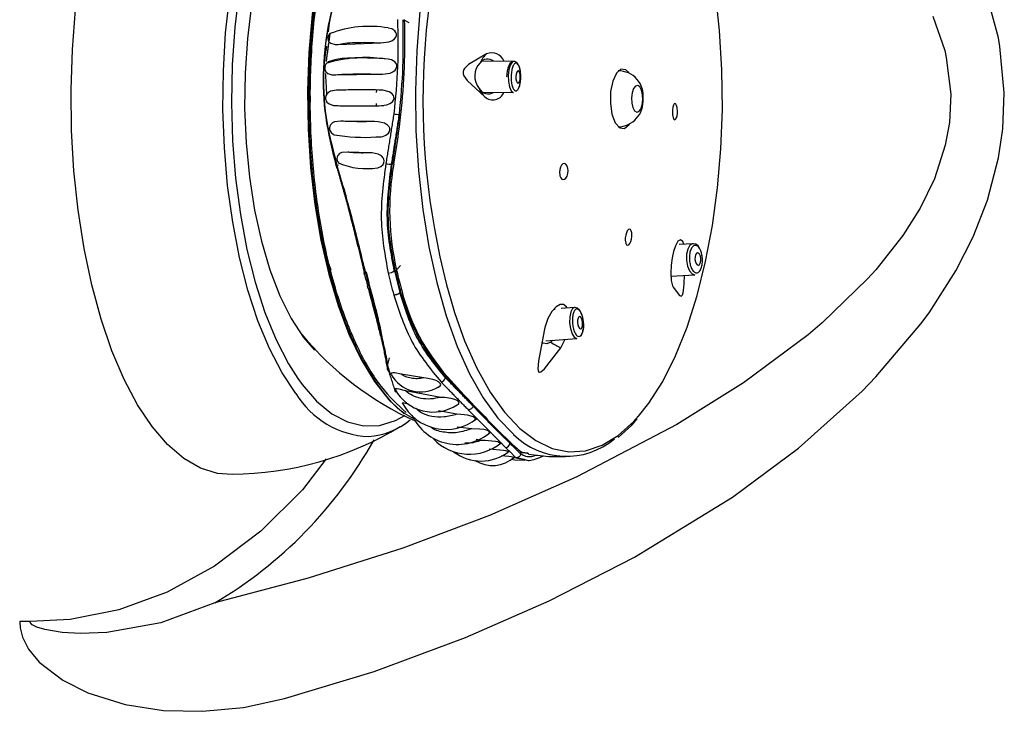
# Model space of a CAD drawing. Header units: millimetres. Extents: x 4906.17 to 4907.31, y 4759.5 to 4761.8.
# Tile 32 of 39: x 4906.5353 to 4906.6145, y 4760.767 to 4760.8226. Entities that reach past the tile are written whole.
import ezdxf

# ---------------------------------------------------------------- set-up
doc = ezdxf.new("R2010")
doc.units = ezdxf.units.MM
doc.layers.add('SANINDUSA', color=3, linetype='Continuous')

msp = doc.modelspace()

# ---------------------------------------------------------------- linework, layer by layer
at = {"layer": 'SANINDUSA'}
for p, q in [((4906.614021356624, 4760.821184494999), (4906.61308003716, 4760.824694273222)), ((4906.566642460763, 4760.822372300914), (4906.56625131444, 4760.822585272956)), ((4906.608760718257, 4760.822924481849), (4906.609702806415, 4760.82014726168)), ((4906.614148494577, 4760.820488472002), (4906.614021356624, 4760.821184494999)), ((4906.560950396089, 4760.820649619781), (4906.564376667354, 4760.820772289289)), ((4906.614496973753, 4760.816755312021), (4906.614148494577, 4760.820488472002)), ((4906.609702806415, 4760.82014726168), (4906.609830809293, 4760.819598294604)), ((4906.609830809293, 4760.819598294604), (4906.610188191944, 4760.81665905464)), ((4906.575068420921, 4760.819277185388), (4906.572534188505, 4760.819295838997)), ((4906.56404001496, 4760.816776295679), (4906.564042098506, 4760.81697997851)), ((4906.57263166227, 4760.816795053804), (4906.575050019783, 4760.81677725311)), ((4906.610188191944, 4760.81665905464), (4906.610081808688, 4760.814373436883)), ((4906.614379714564, 4760.813851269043), (4906.614496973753, 4760.816755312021)), ((4906.564040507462, 4760.815705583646), (4906.564039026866, 4760.815893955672)), ((4906.563870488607, 4760.814443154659), (4906.561152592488, 4760.814482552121)), ((4906.610081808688, 4760.814373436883), (4906.609752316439, 4760.812536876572)), ((4906.614040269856, 4760.81152533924), (4906.614379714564, 4760.813851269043)), ((4906.609752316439, 4760.812536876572), (4906.608873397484, 4760.809832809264)), ((4906.563484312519, 4760.811927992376), (4906.561719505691, 4760.811988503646)), ((4906.613147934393, 4760.808120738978), (4906.614040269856, 4760.81152533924)), ((4906.560968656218, 4760.810947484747), (4906.560874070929, 4760.810924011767)), ((4906.565293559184, 4760.811019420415), (4906.565244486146, 4760.8110298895)), ((4906.565295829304, 4760.811020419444), (4906.565421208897, 4760.81107525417)), ((4906.606340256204, 4760.80528131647), (4906.604171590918, 4760.802531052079)), ((4906.589487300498, 4760.804627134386), (4906.58835938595, 4760.804563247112)), ((4906.565542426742, 4760.80242512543), (4906.565955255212, 4760.802874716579)), ((4906.565461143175, 4760.802442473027), (4906.565542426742, 4760.80242512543)), ((4906.587690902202, 4760.802020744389), (4906.58960842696, 4760.802130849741)), ((4906.604171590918, 4760.802531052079), (4906.603504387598, 4760.801789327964)), ((4906.608448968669, 4760.799079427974), (4906.610607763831, 4760.802456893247)), ((4906.603504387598, 4760.801789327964), (4906.599853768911, 4760.798266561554)), ((4906.56593455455, 4760.800871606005), (4906.565902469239, 4760.800694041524)), ((4906.56593455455, 4760.800871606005), (4906.566020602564, 4760.800979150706)), ((4906.578299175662, 4760.799365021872), (4906.578382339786, 4760.799360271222)), ((4906.579953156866, 4760.799504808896), (4906.578878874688, 4760.799422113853)), ((4906.580394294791, 4760.799223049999), (4906.580354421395, 4760.799285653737)), ((4906.607786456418, 4760.798174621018), (4906.608448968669, 4760.799079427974)), ((4906.599853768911, 4760.798266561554), (4906.598726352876, 4760.79731241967)), ((4906.6041709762, 4760.793913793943), (4906.607786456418, 4760.798174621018)), ((4906.558169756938, 4760.797072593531), (4906.559031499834, 4760.796063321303)), ((4906.577639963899, 4760.796819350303), (4906.580145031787, 4760.797012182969)), ((4906.578200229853, 4760.796862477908), (4906.578032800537, 4760.796710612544)), ((4906.578841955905, 4760.796256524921), (4906.579200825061, 4760.796939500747)), ((4906.565046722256, 4760.795459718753), (4906.564911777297, 4760.794927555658)), ((4906.567827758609, 4760.79383500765), (4906.566002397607, 4760.794147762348)), ((4906.557696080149, 4760.793797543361), (4906.558045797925, 4760.793313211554)), ((4906.569585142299, 4760.793833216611), (4906.569604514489, 4760.793940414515)), ((4906.569604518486, 4760.793940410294), (4906.569606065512, 4760.793944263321)), ((4906.603056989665, 4760.792770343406), (4906.6041709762, 4760.793913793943)), ((4906.569192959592, 4760.792271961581), (4906.566360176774, 4760.792789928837)), ((4906.570490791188, 4760.790911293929), (4906.569004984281, 4760.791196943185)), ((4906.571789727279, 4760.791582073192), (4906.571788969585, 4760.791579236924)), ((4906.571692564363, 4760.789755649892), (4906.570511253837, 4760.789879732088)), ((4906.573498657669, 4760.789927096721), (4906.573480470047, 4760.789826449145)), ((4906.588161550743, 4760.790088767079), (4906.580129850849, 4760.785877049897)), ((4906.572443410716, 4760.788815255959), (4906.572048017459, 4760.78889635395)), ((4906.575634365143, 4760.787839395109), (4906.57561499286, 4760.787732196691)), ((4906.575634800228, 4760.787844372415), (4906.575641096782, 4760.787916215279)), ((4906.576260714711, 4760.787746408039), (4906.575755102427, 4760.787831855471)), ((4906.584764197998, 4760.77942706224), (4906.592648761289, 4760.784261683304)), ((4906.536178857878, 4760.77424748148), (4906.53534389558, 4760.77424748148))]:
    msp.add_line(p, q, dxfattribs=at)
at = {"layer": 'SANINDUSA', "flags": 128}
for points in [[(4906.575031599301, 4760.84322060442), (4906.574285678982, 4760.842488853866), (4906.573076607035, 4760.840991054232), (4906.571946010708, 4760.839182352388), (4906.570908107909, 4760.837085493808), (4906.569975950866, 4760.834726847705), (4906.569161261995, 4760.832136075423), (4906.568474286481, 4760.829345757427), (4906.56792366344, 4760.826390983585), (4906.567516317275, 4760.82330891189), (4906.567257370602, 4760.820138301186), (4906.567150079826, 4760.816919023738), (4906.56719579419, 4760.81369156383), (4906.567393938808, 4760.810496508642), (4906.567742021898, 4760.807374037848), (4906.568235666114, 4760.80436341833), (4906.568868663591, 4760.801502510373), (4906.56963305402, 4760.798827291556), (4906.570519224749, 4760.796371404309), (4906.571516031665, 4760.794165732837), (4906.572610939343, 4760.792238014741), (4906.573790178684, 4760.790612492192), (4906.575038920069, 4760.789309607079), (4906.5750513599, 4760.789298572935)], [(4906.567569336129, 4760.842401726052), (4906.566771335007, 4760.841959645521), (4906.565530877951, 4760.840972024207), (4906.564347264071, 4760.839650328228), (4906.563236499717, 4760.838012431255), (4906.562213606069, 4760.836080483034), (4906.56129241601, 4760.833880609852), (4906.560485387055, 4760.831442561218), (4906.559803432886, 4760.828799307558), (4906.559255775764, 4760.825986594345), (4906.558849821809, 4760.823042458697), (4906.558591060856, 4760.820006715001), (4906.558482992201, 4760.816920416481), (4906.558527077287, 4760.81382530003), (4906.558722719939, 4760.810763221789), (4906.559067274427, 4760.807775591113), (4906.559556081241, 4760.804902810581), (4906.560182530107, 4760.802183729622), (4906.56093814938, 4760.799655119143), (4906.561812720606, 4760.79735117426), (4906.562794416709, 4760.795303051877), (4906.563869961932, 4760.793538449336), (4906.565024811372, 4760.792081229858), (4906.566243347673, 4760.790951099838)], [(4906.559533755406, 4760.840869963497), (4906.558958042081, 4760.840307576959), (4906.55780924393, 4760.838900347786), (4906.556737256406, 4760.837187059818), (4906.555756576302, 4760.835190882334), (4906.554880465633, 4760.832938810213), (4906.554120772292, 4760.830461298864), (4906.553487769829, 4760.827791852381), (4906.552990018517, 4760.824966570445), (4906.552634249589, 4760.822023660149), (4906.552425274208, 4760.819002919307), (4906.552365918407, 4760.815945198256), (4906.552456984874, 4760.812891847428), (4906.552697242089, 4760.809884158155), (4906.553083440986, 4760.806962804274), (4906.553610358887, 4760.804167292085), (4906.554270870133, 4760.801535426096), (4906.555056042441, 4760.799102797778), (4906.555955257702, 4760.796902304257), (4906.556956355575, 4760.794963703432), (4906.557696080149, 4760.793797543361)], [(4906.559584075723, 4760.836989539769), (4906.558672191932, 4760.836084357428), (4906.557634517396, 4760.834696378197), (4906.556680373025, 4760.833005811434), (4906.555825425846, 4760.831040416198), (4906.555083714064, 4760.828832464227), (4906.55446741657, 4760.826418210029), (4906.553986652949, 4760.823837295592), (4906.553649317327, 4760.82113209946), (4906.553460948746, 4760.818347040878), (4906.553424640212, 4760.81552785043), (4906.553540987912, 4760.812720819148), (4906.553808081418, 4760.809972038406), (4906.554221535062, 4760.807326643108), (4906.554774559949, 4760.804828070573), (4906.555458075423, 4760.802517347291), (4906.55626085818, 4760.800432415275), (4906.55716972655, 4760.798607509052), (4906.558169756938, 4760.797072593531)], [(4906.585098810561, 4760.790758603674), (4906.585917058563, 4760.791797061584), (4906.587036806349, 4760.793560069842), (4906.588066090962, 4760.795608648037), (4906.58899196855, 4760.79791703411), (4906.589802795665, 4760.800456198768), (4906.590488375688, 4760.803194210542), (4906.59104008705, 4760.806096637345), (4906.591450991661, 4760.809126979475), (4906.591715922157, 4760.812247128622), (4906.591831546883, 4760.815417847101), (4906.591796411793, 4760.818599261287), (4906.59161095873, 4760.82175136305), (4906.591277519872, 4760.824834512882), (4906.591121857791, 4760.825921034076)], [(4906.557536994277, 4760.792584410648), (4906.556432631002, 4760.794253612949), (4906.555415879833, 4760.796209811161), (4906.554499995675, 4760.798427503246), (4906.553696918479, 4760.800877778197), (4906.553017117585, 4760.803528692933), (4906.552469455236, 4760.806345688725), (4906.55206107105, 4760.809292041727), (4906.551797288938, 4760.81232934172), (4906.551681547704, 4760.815417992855), (4906.551715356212, 4760.818517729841), (4906.551898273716, 4760.821588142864), (4906.552227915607, 4760.824589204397)], [(4906.552421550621, 4760.786064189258), (4906.551243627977, 4760.786152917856), (4906.549873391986, 4760.786583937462), (4906.548530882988, 4760.787362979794), (4906.547231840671, 4760.788480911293), (4906.54599149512, 4760.789924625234), (4906.544824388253, 4760.791677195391), (4906.543744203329, 4760.793718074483), (4906.542763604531, 4760.796023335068), (4906.541894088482, 4760.798565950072), (4906.541145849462, 4760.801316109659), (4906.540527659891, 4760.804241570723), (4906.540046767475, 4760.807308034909), (4906.53970881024, 4760.810479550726), (4906.539517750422, 4760.813718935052), (4906.539475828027, 4760.816988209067), (4906.539583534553, 4760.820249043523), (4906.539839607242, 4760.823463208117)], [(4906.564376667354, 4760.820772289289), (4906.565022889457, 4760.820853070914), (4906.565262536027, 4760.820945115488), (4906.56548099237, 4760.821096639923), (4906.565575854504, 4760.821215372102), (4906.565630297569, 4760.821359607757), (4906.565630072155, 4760.82148904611), (4906.565593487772, 4760.821597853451), (4906.565490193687, 4760.821735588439), (4906.565264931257, 4760.821885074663), (4906.564971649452, 4760.821960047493)], [(4906.560269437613, 4760.821515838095), (4906.560232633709, 4760.82147764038), (4906.560162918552, 4760.821355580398), (4906.560120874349, 4760.821211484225), (4906.560117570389, 4760.821086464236), (4906.560139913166, 4760.820985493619), (4906.560207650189, 4760.820862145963), (4906.560362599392, 4760.820735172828), (4906.560714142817, 4760.820646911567), (4906.560950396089, 4760.820649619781), (4906.560950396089, 4760.820649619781)], [(4906.560684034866, 4760.819414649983), (4906.560148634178, 4760.819253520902), (4906.559955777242, 4760.819059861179), (4906.559895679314, 4760.818942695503), (4906.559861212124, 4760.818804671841), (4906.559861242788, 4760.818673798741), (4906.559886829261, 4760.818565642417), (4906.559957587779, 4760.818434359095), (4906.560111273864, 4760.818297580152), (4906.560440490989, 4760.818194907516), (4906.560638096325, 4760.818188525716)], [(4906.564499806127, 4760.818249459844), (4906.565124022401, 4760.818337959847), (4906.565339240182, 4760.818432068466), (4906.565530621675, 4760.818580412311), (4906.565619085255, 4760.818706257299), (4906.565663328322, 4760.818856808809), (4906.565653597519, 4760.818988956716), (4906.56560775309, 4760.819102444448), (4906.565488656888, 4760.819246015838), (4906.565241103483, 4760.819396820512), (4906.564959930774, 4760.819459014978)], [(4906.564961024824, 4760.819470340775), (4906.564695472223, 4760.819483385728), (4906.564645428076, 4760.819484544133)], [(4906.572879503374, 4760.819878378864), (4906.571430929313, 4760.819037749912), (4906.571095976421, 4760.81871269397), (4906.571025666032, 4760.818588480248), (4906.570992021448, 4760.818476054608), (4906.570985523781, 4760.818370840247), (4906.571000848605, 4760.818267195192), (4906.571059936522, 4760.81810925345), (4906.571320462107, 4760.817737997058), (4906.572748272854, 4760.816434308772)], [(4906.57506783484, 4760.819265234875), (4906.574953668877, 4760.819257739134), (4906.574751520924, 4760.819102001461), (4906.57465301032, 4760.818933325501), (4906.574585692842, 4760.818749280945), (4906.574534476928, 4760.81853094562), (4906.574498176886, 4760.818243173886), (4906.574489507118, 4760.818031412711)], [(4906.575068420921, 4760.819277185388), (4906.574935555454, 4760.819220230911), (4906.574783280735, 4760.818986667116), (4906.57467301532, 4760.818607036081), (4906.574621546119, 4760.818139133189), (4906.574636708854, 4760.817654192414), (4906.574716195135, 4760.817226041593), (4906.574847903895, 4760.816919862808), (4906.57501178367, 4760.816782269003), (4906.575050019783, 4760.81677725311)], [(4906.575605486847, 4760.818366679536), (4906.575597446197, 4760.818484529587), (4906.575569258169, 4760.818637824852), (4906.575506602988, 4760.818857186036), (4906.575423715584, 4760.819035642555), (4906.575304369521, 4760.819182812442), (4906.57513601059, 4760.819269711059), (4906.57506783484, 4760.819265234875)], [(4906.584305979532, 4760.818387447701), (4906.58407779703, 4760.818595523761), (4906.583682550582, 4760.818642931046), (4906.583309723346, 4760.818328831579), (4906.583016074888, 4760.817701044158), (4906.582846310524, 4760.816855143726), (4906.582826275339, 4760.815919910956), (4906.58295901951, 4760.815037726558), (4906.583224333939, 4760.814342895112), (4906.58358182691, 4760.813941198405), (4906.583977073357, 4760.813893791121), (4906.584349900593, 4760.814207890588), (4906.584371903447, 4760.814239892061)], [(4906.560638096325, 4760.818188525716), (4906.562420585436, 4760.818232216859), (4906.564499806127, 4760.818249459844)], [(4906.575234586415, 4760.818069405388), (4906.575240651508, 4760.817875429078), (4906.575272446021, 4760.81770416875), (4906.575325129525, 4760.817581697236), (4906.575390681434, 4760.817526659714), (4906.575459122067, 4760.817547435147), (4906.575520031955, 4760.817640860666), (4906.575564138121, 4760.81779271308), (4906.575584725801, 4760.817979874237), (4906.575578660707, 4760.818173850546), (4906.575546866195, 4760.818345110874), (4906.575494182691, 4760.818467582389), (4906.575428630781, 4760.818522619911), (4906.575360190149, 4760.818501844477), (4906.575299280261, 4760.818408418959), (4906.575255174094, 4760.818256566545), (4906.575234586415, 4760.818069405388)], [(4906.584952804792, 4760.815191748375), (4906.585129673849, 4760.815240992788), (4906.5852851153, 4760.815446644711), (4906.585395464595, 4760.815777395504), (4906.585443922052, 4760.816182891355), (4906.585423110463, 4760.816601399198), (4906.585336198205, 4760.816969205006), (4906.585196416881, 4760.817230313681), (4906.585025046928, 4760.817344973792), (4906.584848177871, 4760.817295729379), (4906.58469273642, 4760.817090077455), (4906.584582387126, 4760.816759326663), (4906.584533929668, 4760.816353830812), (4906.584554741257, 4760.815935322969), (4906.584641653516, 4760.81556751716), (4906.584781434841, 4760.815306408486), (4906.584952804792, 4760.815191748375)], [(4906.560809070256, 4760.81696102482), (4906.560325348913, 4760.81687537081), (4906.560165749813, 4760.816785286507), (4906.560026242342, 4760.81664110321), (4906.559965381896, 4760.816523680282), (4906.559933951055, 4760.816380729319), (4906.559939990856, 4760.81625303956), (4906.559969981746, 4760.816147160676), (4906.560047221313, 4760.816013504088), (4906.560212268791, 4760.81586736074), (4906.560571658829, 4760.815743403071), (4906.560808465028, 4760.815725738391)], [(4906.56054663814, 4760.816924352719), (4906.560523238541, 4760.816923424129), (4906.560481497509, 4760.816919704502)], [(4906.564230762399, 4760.815710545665), (4906.564871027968, 4760.815790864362), (4906.565103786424, 4760.815885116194), (4906.565310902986, 4760.816040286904), (4906.565396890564, 4760.816161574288), (4906.56544056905, 4760.816308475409), (4906.565430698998, 4760.816439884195), (4906.565386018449, 4760.816550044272), (4906.565272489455, 4760.816689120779), (4906.565036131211, 4760.816839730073), (4906.564546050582, 4760.816964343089), (4906.564232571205, 4760.816980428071)], [(4906.56460888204, 4760.816953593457), (4906.564519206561, 4760.816954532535), (4906.564422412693, 4760.816955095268)], [(4906.560484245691, 4760.815764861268), (4906.56051922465, 4760.815762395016), (4906.560550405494, 4760.815761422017)], [(4906.564419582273, 4760.815737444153), (4906.564529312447, 4760.815737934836), (4906.564618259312, 4760.815738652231)], [(4906.587842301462, 4760.814911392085), (4906.587884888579, 4760.814745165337), (4906.587942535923, 4760.814635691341), (4906.588009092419, 4760.814594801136), (4906.588077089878, 4760.814627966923), (4906.588138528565, 4760.814731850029), (4906.588186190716, 4760.814894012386), (4906.588214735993, 4760.815095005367), (4906.588221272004, 4760.815311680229), (4906.588205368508, 4760.815520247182), (4906.588196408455, 4760.815577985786), (4906.588153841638, 4760.815744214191), (4906.588096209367, 4760.815853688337), (4906.588029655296, 4760.815894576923), (4906.587961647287, 4760.815861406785), (4906.587900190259, 4760.815757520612), (4906.587852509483, 4760.815595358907), (4906.587823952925, 4760.815394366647), (4906.587817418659, 4760.81517768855), (4906.587833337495, 4760.81496911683), (4906.587842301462, 4760.814911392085)], [(4906.561152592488, 4760.814482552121), (4906.560663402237, 4760.814427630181), (4906.560479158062, 4760.814340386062), (4906.560323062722, 4760.81418353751), (4906.560269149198, 4760.814068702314), (4906.560246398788, 4760.813929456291), (4906.560259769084, 4760.813803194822), (4906.56029704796, 4760.81369484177), (4906.560386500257, 4760.81355584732), (4906.560570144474, 4760.813402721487), (4906.560634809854, 4760.813380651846)], [(4906.563915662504, 4760.81317880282), (4906.564530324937, 4760.813245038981), (4906.564784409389, 4760.813343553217), (4906.565005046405, 4760.813518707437), (4906.565078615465, 4760.813639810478), (4906.565109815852, 4760.813783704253), (4906.565091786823, 4760.81391252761), (4906.565040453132, 4760.814022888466), (4906.564917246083, 4760.814162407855), (4906.564669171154, 4760.814310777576), (4906.564160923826, 4760.814429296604), (4906.563870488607, 4760.814443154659)], [(4906.563993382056, 4760.813205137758), (4906.564336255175, 4760.813213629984), (4906.564392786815, 4760.813216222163)], [(4906.561719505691, 4760.811988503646), (4906.561236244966, 4760.81195013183), (4906.561059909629, 4760.811870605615), (4906.560915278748, 4760.811724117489), (4906.560861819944, 4760.811600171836), (4906.560846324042, 4760.811450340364), (4906.560869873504, 4760.811315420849), (4906.560920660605, 4760.811195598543), (4906.560994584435, 4760.811096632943)], [(4906.564099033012, 4760.810731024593), (4906.564140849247, 4760.810735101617), (4906.564363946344, 4760.810826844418), (4906.564551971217, 4760.810989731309), (4906.564621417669, 4760.811120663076), (4906.564643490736, 4760.811275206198), (4906.564615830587, 4760.811412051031), (4906.564553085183, 4760.811531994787), (4906.564416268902, 4760.81167606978), (4906.564163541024, 4760.811817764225), (4906.563673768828, 4760.811919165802), (4906.563484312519, 4760.811927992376), (4906.563484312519, 4760.811927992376)], [(4906.579393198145, 4760.81075614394), (4906.579329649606, 4760.810921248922), (4906.579238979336, 4760.811030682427), (4906.579131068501, 4760.811072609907), (4906.579017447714, 4760.811041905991), (4906.578910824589, 4760.810940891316), (4906.578823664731, 4760.810780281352), (4906.57876637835, 4760.810578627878), (4906.578745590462, 4760.810359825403), (4906.578763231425, 4760.810149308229), (4906.578776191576, 4760.810089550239), (4906.578839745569, 4760.809924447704), (4906.578930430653, 4760.809815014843), (4906.579038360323, 4760.809773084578), (4906.579151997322, 4760.809803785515), (4906.579258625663, 4760.809904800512), (4906.57934577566, 4760.810065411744), (4906.579403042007, 4760.810267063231), (4906.579423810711, 4760.810485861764), (4906.579406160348, 4760.810696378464), (4906.579393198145, 4760.81075614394)], [(4906.608873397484, 4760.809832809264), (4906.607733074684, 4760.807488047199), (4906.606340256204, 4760.80528131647)], [(4906.610607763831, 4760.802456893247), (4906.611998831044, 4760.805187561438), (4906.613147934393, 4760.808120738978)], [(4906.584034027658, 4760.80482048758), (4906.584072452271, 4760.804654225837), (4906.584135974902, 4760.804544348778), (4906.584217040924, 4760.804503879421), (4906.584306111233, 4760.804536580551), (4906.584393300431, 4760.804637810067), (4906.584469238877, 4760.804796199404), (4906.584525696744, 4760.804994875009), (4906.584556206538, 4760.805212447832), (4906.584556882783, 4760.80542449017), (4906.584550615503, 4760.805487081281), (4906.584512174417, 4760.805653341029), (4906.584448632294, 4760.805763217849), (4906.584367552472, 4760.805803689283), (4906.584278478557, 4760.805770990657), (4906.584191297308, 4760.80566975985), (4906.584115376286, 4760.805511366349), (4906.584058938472, 4760.805312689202), (4906.584028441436, 4760.805095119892), (4906.584027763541, 4760.80488308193), (4906.584034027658, 4760.80482048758)], [(4906.588730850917, 4760.804584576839), (4906.588655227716, 4760.804813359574), (4906.588472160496, 4760.804947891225), (4906.588258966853, 4760.80481854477), (4906.588056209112, 4760.804463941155), (4906.587901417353, 4760.804000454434), (4906.587789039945, 4760.803486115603), (4906.587709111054, 4760.802892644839), (4906.587677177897, 4760.802255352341), (4906.58771138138, 4760.801670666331), (4906.587816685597, 4760.801238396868), (4906.587873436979, 4760.801130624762), (4906.587873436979, 4760.801130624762)], [(4906.589487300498, 4760.804627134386), (4906.589440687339, 4760.804624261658), (4906.589223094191, 4760.804496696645), (4906.589053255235, 4760.804198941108)], [(4906.59023303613, 4760.803418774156), (4906.590159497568, 4760.803881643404), (4906.5901093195, 4760.804039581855), (4906.590005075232, 4760.804264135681), (4906.589872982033, 4760.804443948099), (4906.589698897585, 4760.804576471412), (4906.589499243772, 4760.804624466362)], [(4906.589053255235, 4760.804198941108), (4906.58895702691, 4760.803776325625), (4906.588944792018, 4760.803359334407)], [(4906.590059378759, 4760.803069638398), (4906.590097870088, 4760.803238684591), (4906.59010105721, 4760.803431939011), (4906.590068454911, 4760.803619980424), (4906.590005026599, 4760.80377418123), (4906.589920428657, 4760.803871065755), (4906.589827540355, 4760.803895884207), (4906.589740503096, 4760.803844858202), (4906.589672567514, 4760.803725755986), (4906.589634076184, 4760.803556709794), (4906.589630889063, 4760.803363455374), (4906.589663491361, 4760.80317541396), (4906.589726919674, 4760.803021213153), (4906.589811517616, 4760.802924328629), (4906.589904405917, 4760.802899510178), (4906.589991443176, 4760.802950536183), (4906.590059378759, 4760.803069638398)], [(4906.588944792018, 4760.803359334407), (4906.588949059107, 4760.803293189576), (4906.589030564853, 4760.802823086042), (4906.589189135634, 4760.802437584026), (4906.58940063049, 4760.802195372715), (4906.58960842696, 4760.802130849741)], [(4906.587873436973, 4760.801130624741), (4906.58838957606, 4760.800460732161), (4906.588534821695, 4760.800416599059), (4906.588580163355, 4760.80045189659), (4906.588616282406, 4760.800510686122), (4906.588646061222, 4760.80058801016), (4906.588671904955, 4760.800683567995), (4906.588705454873, 4760.800861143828), (4906.588763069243, 4760.80138840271), (4906.588784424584, 4760.80208353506)], [(4906.579329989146, 4760.799456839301), (4906.579295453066, 4760.799540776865), (4906.579055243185, 4760.799726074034), (4906.578784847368, 4760.799725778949), (4906.578469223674, 4760.799551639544), (4906.578125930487, 4760.799174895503), (4906.577805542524, 4760.798604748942), (4906.577561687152, 4760.79789987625), (4906.577498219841, 4760.797616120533)], [(4906.570294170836, 4760.799096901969), (4906.571112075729, 4760.796811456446), (4906.572087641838, 4760.79462064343), (4906.573160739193, 4760.792702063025), (4906.574317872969, 4760.791079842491), (4906.575544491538, 4760.789774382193), (4906.576825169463, 4760.788802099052), (4906.578143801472, 4760.788175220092), (4906.579483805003, 4760.787901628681), (4906.580828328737, 4760.787984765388), (4906.582160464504, 4760.78842358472), (4906.583463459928, 4760.789212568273), (4906.584720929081, 4760.790341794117), (4906.585098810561, 4760.790758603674)], [(4906.579953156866, 4760.799504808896), (4906.579790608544, 4760.799416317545), (4906.579646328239, 4760.79915108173), (4906.57956336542, 4760.798749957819), (4906.579554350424, 4760.798274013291), (4906.579620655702, 4760.797795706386), (4906.579752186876, 4760.797387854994), (4906.579928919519, 4760.797112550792), (4906.580123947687, 4760.797011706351), (4906.580145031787, 4760.797012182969)], [(4906.580266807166, 4760.79937477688), (4906.580193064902, 4760.799442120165), (4906.580005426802, 4760.799505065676), (4906.579952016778, 4760.799493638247)], [(4906.580354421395, 4760.799285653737), (4906.58034054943, 4760.799307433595), (4906.580266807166, 4760.79937477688)], [(4906.580344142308, 4760.797826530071), (4906.580422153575, 4760.797786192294), (4906.580495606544, 4760.797821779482), (4906.580553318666, 4760.797927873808), (4906.580586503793, 4760.798088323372), (4906.580590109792, 4760.798278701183), (4906.58056358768, 4760.798470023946), (4906.58051097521, 4760.798633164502), (4906.580440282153, 4760.798743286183), (4906.580362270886, 4760.79878362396), (4906.580288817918, 4760.798748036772), (4906.580231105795, 4760.798641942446), (4906.580197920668, 4760.798481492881), (4906.580194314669, 4760.79829111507), (4906.58022083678, 4760.798099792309), (4906.580273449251, 4760.797936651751), (4906.580344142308, 4760.797826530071)], [(4906.577498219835, 4760.797616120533), (4906.577058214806, 4760.795172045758), (4906.577006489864, 4760.794574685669), (4906.577018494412, 4760.794430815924), (4906.577046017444, 4760.794344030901), (4906.577085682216, 4760.794298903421), (4906.577136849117, 4760.794285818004), (4906.577234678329, 4760.794317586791), (4906.5775316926, 4760.794570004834), (4906.578841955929, 4760.796256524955)], [(4906.598726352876, 4760.79731241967), (4906.593538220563, 4760.79344957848), (4906.588161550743, 4760.790088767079)], [(4906.578032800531, 4760.796710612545), (4906.577717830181, 4760.7965857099), (4906.57743009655, 4760.796623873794), (4906.577337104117, 4760.796721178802)], [(4906.566002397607, 4760.794147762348), (4906.565509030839, 4760.794248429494), (4906.565345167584, 4760.794251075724), (4906.565231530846, 4760.794206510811), (4906.565207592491, 4760.794148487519), (4906.565222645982, 4760.794091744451)], [(4906.558045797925, 4760.793313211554), (4906.559208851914, 4760.791973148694), (4906.560429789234, 4760.790961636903), (4906.561692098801, 4760.790292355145), (4906.562978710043, 4760.789974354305), (4906.564272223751, 4760.790011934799), (4906.565555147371, 4760.790404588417), (4906.566316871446, 4760.790811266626)], [(4906.568922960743, 4760.793075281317), (4906.56900612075, 4760.793094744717), (4906.569152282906, 4760.793189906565), (4906.569187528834, 4760.793269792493), (4906.56916894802, 4760.793365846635), (4906.569105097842, 4760.793452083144), (4906.569010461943, 4760.793528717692), (4906.568834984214, 4760.793622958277), (4906.568543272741, 4760.793721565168), (4906.568022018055, 4760.793814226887), (4906.567827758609, 4760.79383500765), (4906.567827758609, 4760.79383500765)], [(4906.566360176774, 4760.792789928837), (4906.565852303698, 4760.79293548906), (4906.565680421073, 4760.792962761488), (4906.565560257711, 4760.792945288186), (4906.565537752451, 4760.79290774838), (4906.565550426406, 4760.792865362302)], [(4906.592648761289, 4760.784261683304), (4906.597941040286, 4760.788187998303), (4906.603056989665, 4760.792770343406)], [(4906.56644401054, 4760.791760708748), (4906.566389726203, 4760.79177970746), (4906.566243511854, 4760.791817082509), (4906.566139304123, 4760.791822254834), (4906.566113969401, 4760.791799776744), (4906.566122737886, 4760.791774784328)], [(4906.570509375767, 4760.791667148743), (4906.570628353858, 4760.791736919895), (4906.570663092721, 4760.791804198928), (4906.570648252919, 4760.791883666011), (4906.570589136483, 4760.79195417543), (4906.570502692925, 4760.79201414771), (4906.570335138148, 4760.792089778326), (4906.570039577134, 4760.792171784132), (4906.569490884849, 4760.792249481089), (4906.569192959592, 4760.792271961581), (4906.569192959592, 4760.792271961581)], [(4906.571920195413, 4760.790468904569), (4906.571960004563, 4760.790529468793), (4906.571948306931, 4760.790600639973), (4906.571889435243, 4760.79066220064), (4906.571804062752, 4760.790712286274), (4906.571639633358, 4760.79077365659), (4906.571348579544, 4760.790838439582), (4906.570812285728, 4760.790895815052), (4906.570490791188, 4760.790911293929), (4906.570490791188, 4760.790911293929)], [(4906.583459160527, 4760.789048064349), (4906.584544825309, 4760.79003100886), (4906.584985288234, 4760.790548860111)], [(4906.573068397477, 4760.789407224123), (4906.57310146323, 4760.789456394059), (4906.573090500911, 4760.789508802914), (4906.573072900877, 4760.789530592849), (4906.572991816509, 4760.789585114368), (4906.57287603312, 4760.789630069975), (4906.572664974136, 4760.789680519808), (4906.572296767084, 4760.789727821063), (4906.571692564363, 4760.789755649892), (4906.571692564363, 4760.789755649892)], [(4906.573908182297, 4760.788533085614), (4906.573935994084, 4760.788565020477), (4906.573919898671, 4760.788612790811), (4906.573857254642, 4760.788653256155), (4906.573768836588, 4760.788685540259), (4906.57360070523, 4760.788724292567), (4906.573305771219, 4760.78876445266), (4906.572765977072, 4760.788801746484), (4906.572443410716, 4760.788815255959)], [(4906.57457648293, 4760.787857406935), (4906.574601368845, 4760.787883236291), (4906.574578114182, 4760.787916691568), (4906.574511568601, 4760.787945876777), (4906.57441883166, 4760.787970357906), (4906.574243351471, 4760.788001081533), (4906.573939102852, 4760.788035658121), (4906.573381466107, 4760.788077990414), (4906.573080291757, 4760.78809910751), (4906.573080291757, 4760.78809910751)], [(4906.559981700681, 4760.787340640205), (4906.558076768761, 4760.78485142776), (4906.554736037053, 4760.781514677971), (4906.551012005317, 4760.778693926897), (4906.547190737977, 4760.776601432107), (4906.543310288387, 4760.775193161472), (4906.5394087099, 4760.774425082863), (4906.536178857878, 4760.77424748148)], [(4906.575044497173, 4760.787417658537), (4906.575057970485, 4760.787426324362), (4906.575026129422, 4760.787447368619), (4906.57495021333, 4760.787467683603), (4906.574844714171, 4760.787486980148), (4906.574655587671, 4760.787513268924), (4906.574348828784, 4760.787547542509), (4906.57408346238, 4760.787575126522)], [(4906.574866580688, 4760.787307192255), (4906.575158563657, 4760.787254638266), (4906.57595989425, 4760.787220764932)], [(4906.576257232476, 4760.787716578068), (4906.577878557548, 4760.78752731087), (4906.579230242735, 4760.787511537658)], [(4906.580129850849, 4760.785877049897), (4906.573102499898, 4760.782786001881), (4906.566138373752, 4760.780159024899)], [(4906.566138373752, 4760.780159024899), (4906.558526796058, 4760.777726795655), (4906.551023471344, 4760.775752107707)], [(4906.571189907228, 4760.77296820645), (4906.577919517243, 4760.775925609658), (4906.584764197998, 4760.77942706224)], [(4906.551023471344, 4760.775752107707), (4906.546686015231, 4760.774149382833), (4906.542348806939, 4760.773365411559), (4906.54023163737, 4760.773288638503), (4906.538761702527, 4760.773375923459), (4906.537365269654, 4760.773607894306), (4906.536721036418, 4760.773806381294), (4906.536351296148, 4760.773998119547), (4906.536207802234, 4760.774146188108), (4906.536191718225, 4760.774180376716), (4906.536180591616, 4760.774223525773), (4906.536178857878, 4760.77424748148)], [(4906.53534389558, 4760.77424748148), (4906.535380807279, 4760.773741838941), (4906.535567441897, 4760.773003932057), (4906.536053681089, 4760.772039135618), (4906.536911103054, 4760.770993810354), (4906.5388015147, 4760.769536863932), (4906.540830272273, 4760.768520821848), (4906.54381342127, 4760.767587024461), (4906.546898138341, 4760.76710944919), (4906.550046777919, 4760.767035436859), (4906.553325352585, 4760.767350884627), (4906.556627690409, 4760.768057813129)], [(4906.556627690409, 4760.768057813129), (4906.563831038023, 4760.770248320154), (4906.571189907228, 4760.77296820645)]]:
    msp.add_lwpolyline(points, dxfattribs=at)
at = {"layer": 'SANINDUSA'}
for centre, radius, start, end in [((4906.626739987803, 4760.816190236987), 0.0589772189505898, 161.1376825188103, 196.8477458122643), ((4906.511665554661, 4760.820902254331), 0.05464354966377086, 353.818786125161, 1.817011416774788), ((4906.563464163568, 4760.813178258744), 0.008920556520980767, 80.26240238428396, 110.9383987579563), ((4906.563141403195, 4760.808665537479), 0.01092304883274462, 82.08564111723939, 106.491465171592), ((4906.574274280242, 4760.818307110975), 0.002101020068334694, 131.594697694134, 155.5331120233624), ((4906.57294043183, 4760.818740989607), 0.0007245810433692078, 49.1841301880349, 142.9770914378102), ((4906.573301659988, 4760.818919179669), 0.001047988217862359, 20.31116464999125, 113.7549475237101), ((4906.573480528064, 4760.818094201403), 0.001557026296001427, 135.9241416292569, 219.7116689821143), ((4906.583474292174, 4760.816525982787), 0.001996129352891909, 352.5846871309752, 90.7125368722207), ((4906.573872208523, 4760.817716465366), 0.001705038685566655, 201.2181066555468, 228.7622656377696), ((4906.573009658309, 4760.817497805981), 0.0008289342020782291, 208.7278319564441, 301.2455132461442), ((4906.573387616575, 4760.81714936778), 0.0009592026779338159, 228.1996803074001, 337.5431643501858), ((4906.583403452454, 4760.81607344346), 0.00205951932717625, 271.2474608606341, 5.430731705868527), ((4906.508764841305, 4760.821271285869), 0.05756715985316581, 349.7402346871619, 353.7644868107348), ((4906.565857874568, 4760.817669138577), 0.00265052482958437, 260.4406849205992, 270.3094525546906), ((4906.563065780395, 4760.827669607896), 0.01449418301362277, 260.3448057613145, 273.6693346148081), ((4906.563223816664, 4760.816500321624), 0.005839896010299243, 247.6177340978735, 278.6232385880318), ((4906.565092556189, 4760.811934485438), 0.000917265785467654, 250.3475017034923, 279.5340386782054), ((4906.586287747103, 4760.807315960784), 0.02120191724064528, 169.9443139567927, 193.3518993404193), ((4906.608507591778, 4760.813117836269), 0.04674359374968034, 193.6011773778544, 194.7313577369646), ((4906.608926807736, 4760.813098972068), 0.0470335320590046, 193.3626096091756, 194.9699254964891), ((4906.607853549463, 4760.813171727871), 0.04594401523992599, 193.6011773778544, 194.7313577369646), ((4906.56501937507, 4760.802914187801), 0.0006462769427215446, 265.5629504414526, 313.1223473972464), ((4906.611429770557, 4760.813055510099), 0.04769589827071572, 193.0695679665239, 195.2629671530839), ((4906.611155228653, 4760.813112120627), 0.04684804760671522, 193.1864368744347, 195.1460982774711), ((4906.611289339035, 4760.813110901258), 0.04686614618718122, 193.1864368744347, 195.1460982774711), ((4906.582082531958, 4760.804921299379), 0.01653638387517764, 194.1969422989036, 221.6361019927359), ((4906.578842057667, 4760.798274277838), 0.001819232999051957, 0.9865307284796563, 31.43447830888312), ((4906.579164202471, 4760.798011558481), 0.001525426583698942, 329.1038548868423, 11.11391837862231), ((4906.577801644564, 4760.813808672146), 0.02574688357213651, 219.7923658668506, 245.5268414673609), ((4906.582663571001, 4760.804014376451), 0.008648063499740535, 237.6242722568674, 243.7745637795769), ((4906.567592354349, 4760.795438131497), 0.002724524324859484, 208.8964760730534, 301.6844149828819), ((4906.569060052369, 4760.794060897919), 0.0005723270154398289, 285.8641099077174, 336.5582324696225), ((4906.678074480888, 4760.892097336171), 0.1462048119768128, 222.1756614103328, 223.4361620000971), ((4906.563743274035, 4760.796384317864), 0.007277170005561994, 211.4778069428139, 267.1361256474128), ((4906.568581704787, 4760.794569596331), 0.003476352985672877, 208.619042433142, 303.6103041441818), ((4906.56960676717, 4760.793648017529), 0.003954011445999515, 207.4255080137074, 308.6462639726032), ((4906.654663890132, 4760.8697859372), 0.113865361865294, 223.3831450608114, 224.6088613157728), ((4906.562927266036, 4760.795080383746), 0.005981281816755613, 274.3379284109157, 309.4467738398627), ((4906.570539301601, 4760.792514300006), 0.004023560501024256, 204.225663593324, 311.5462263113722), ((4906.552254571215, 4760.812451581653), 0.02634948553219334, 270.3707163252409, 301.2346079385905), ((4906.606420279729, 4760.822024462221), 0.04597893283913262, 224.4561892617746, 226.6883017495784), ((4906.533214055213, 4760.805960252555), 0.03506718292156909, 300.5217631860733, 330.8099536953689), ((4906.571493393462, 4760.791688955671), 0.00398604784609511, 223.4799928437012, 309.7120686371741), ((4906.574382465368, 4760.788628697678), 0.0003812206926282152, 271.7193790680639, 351.6597961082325), ((4906.580331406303, 4760.794153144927), 0.007803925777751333, 225.6920696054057, 234.0973033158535), ((4906.57929742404, 4760.793522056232), 0.005988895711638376, 224.8472428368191, 310.1761188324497), ((4906.572434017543, 4760.790784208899), 0.003632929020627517, 232.5596885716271, 308.42828862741), ((4906.573347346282, 4760.789470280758), 0.002672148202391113, 238.3510401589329, 311.776866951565)]:
    msp.add_arc(centre, radius, start, end, dxfattribs=at)
for points, knots in [([(4906.567429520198, 4760.842042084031), (4906.567237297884, 4760.841969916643), (4906.566320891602, 4760.841625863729), (4906.564779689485, 4760.840015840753), (4906.562910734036, 4760.837262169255), (4906.561316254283, 4760.833623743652), (4906.560049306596, 4760.829339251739), (4906.559160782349, 4760.824546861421), (4906.558684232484, 4760.819437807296), (4906.558638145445, 4760.814206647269), (4906.559024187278, 4760.809054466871), (4906.559827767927, 4760.804180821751), (4906.561017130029, 4760.799766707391), (4906.562549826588, 4760.79600537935), (4906.56435479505, 4760.792953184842), (4906.565723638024, 4760.791688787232), (4906.566408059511, 4760.791056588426)], [0, 0, 0, 0, 0.02000937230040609, 0.09539326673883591, 0.1707771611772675, 0.2461610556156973, 0.3215449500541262, 0.3969288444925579, 0.4723127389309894, 0.547696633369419, 0.6230805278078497, 0.6984644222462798, 0.7738483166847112, 0.8492322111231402, 0.9246161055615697, 1, 1, 1, 1]), ([(4906.567037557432, 4760.790555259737), (4906.566782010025, 4760.790680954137), (4906.565803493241, 4760.79116225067), (4906.564227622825, 4760.793016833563), (4906.562410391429, 4760.796024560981), (4906.560887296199, 4760.799877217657), (4906.559708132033, 4760.80434176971), (4906.558920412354, 4760.809269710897), (4906.558554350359, 4760.814464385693), (4906.55862204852, 4760.819732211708), (4906.559128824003, 4760.824853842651), (4906.560025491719, 4760.829694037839), (4906.560934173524, 4760.83245626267), (4906.561388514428, 4760.833837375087)], [0, 0, 0, 0, 0.03414017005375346, 0.1307261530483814, 0.2273121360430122, 0.3238981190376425, 0.420484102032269, 0.5170700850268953, 0.6136560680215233, 0.7102420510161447, 0.8068280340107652, 0.9034140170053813, 1, 1, 1, 1]), ([(4906.561358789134, 4760.826403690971), (4906.56094049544, 4760.825158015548), (4906.560103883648, 4760.822666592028), (4906.559674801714, 4760.818731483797), (4906.559803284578, 4760.81477695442), (4906.560447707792, 4760.812224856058), (4906.560769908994, 4760.810948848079)], [0, 0, 0, 0, 0.2499924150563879, 0.4999994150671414, 0.7500077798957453, 1, 1, 1, 1]), ([(4906.560831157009, 4760.810990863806), (4906.56050522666, 4760.812264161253), (4906.559853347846, 4760.814810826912), (4906.559721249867, 4760.818760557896), (4906.560153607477, 4760.822690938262), (4906.560997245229, 4760.825176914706), (4906.561419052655, 4760.826419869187)], [0, 0, 0, 0, 0.2499931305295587, 0.5000001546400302, 0.75000686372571, 1, 1, 1, 1]), ([(4906.560174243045, 4760.821649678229), (4906.56020985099, 4760.821975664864), (4906.560388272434, 4760.823609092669), (4906.560985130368, 4760.825146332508), (4906.561462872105, 4760.826376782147)], [0, 0, 0, 0, 0.1995721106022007, 1, 1, 1, 1]), ([(4906.565707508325, 4760.822661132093), (4906.565738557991, 4760.82140397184), (4906.565800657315, 4760.818889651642), (4906.56554535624, 4760.816333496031), (4906.565417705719, 4760.815055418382)], [0, 0, 0, 0, 0.5000000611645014, 0.9999999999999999, 0.9999999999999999, 0.9999999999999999, 0.9999999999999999]), ([(4906.565872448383, 4760.815021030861), (4906.565989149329, 4760.816301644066), (4906.566222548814, 4760.818862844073), (4906.566182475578, 4760.821375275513), (4906.566162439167, 4760.822631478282)], [0, 0, 0, 0, 0.5000051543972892, 1, 1, 1, 1]), ([(4906.560874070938, 4760.810924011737), (4906.560542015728, 4760.812199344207), (4906.559877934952, 4760.8147498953), (4906.559655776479, 4760.818017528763), (4906.559940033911, 4760.81991156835), (4906.560029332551, 4760.820506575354)], [0, 0, 0, 0, 0.4068499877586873, 0.8136636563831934, 1, 1, 1, 1]), ([(4906.560950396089, 4760.820649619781), (4906.561123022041, 4760.820684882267), (4906.561467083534, 4760.820755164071), (4906.562294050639, 4760.820808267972), (4906.56327826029, 4760.820819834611), (4906.5640098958, 4760.820788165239), (4906.564376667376, 4760.820772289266)], [0, 0, 0, 0, 0.2511814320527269, 0.5006307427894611, 0.7496643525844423, 1, 1, 1, 1]), ([(4906.564548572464, 4760.819514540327), (4906.5641258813, 4760.819530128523), (4906.563282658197, 4760.819561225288), (4906.562144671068, 4760.819553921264), (4906.561209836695, 4760.81950794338), (4906.560859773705, 4760.819445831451), (4906.560684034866, 4760.819414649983)], [0, 0, 0, 0, 0.2501380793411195, 0.4989983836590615, 0.7484868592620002, 1, 1, 1, 1]), ([(4906.575610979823, 4760.818366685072), (4906.575591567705, 4760.818496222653), (4906.575552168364, 4760.818759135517), (4906.575430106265, 4760.81903206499), (4906.575281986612, 4760.819158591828), (4906.575125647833, 4760.819111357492), (4906.574987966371, 4760.818898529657), (4906.574884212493, 4760.818553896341), (4906.574861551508, 4760.818268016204), (4906.574850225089, 4760.818125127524)], [0, 0, 0, 0, 0.1392347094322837, 0.2825944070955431, 0.4260848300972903, 0.5696992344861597, 0.713264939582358, 0.8566840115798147, 1, 1, 1, 1]), ([(4906.560638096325, 4760.818188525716), (4906.560813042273, 4760.818207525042), (4906.561161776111, 4760.818245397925), (4906.56209505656, 4760.81827348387), (4906.563232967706, 4760.818277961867), (4906.564076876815, 4760.818258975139), (4906.564499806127, 4760.818249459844)], [0, 0, 0, 0, 0.2511823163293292, 0.5007019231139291, 0.74977424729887, 0.9999999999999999, 0.9999999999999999, 0.9999999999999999, 0.9999999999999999]), ([(4906.575626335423, 4760.817926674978), (4906.575631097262, 4760.818077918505), (4906.57563599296, 4760.818233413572), (4906.57561164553, 4760.818363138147), (4906.575610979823, 4760.818366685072)], [0, 0, 0, 0, 0.972658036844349, 1, 1, 1, 1]), ([(4906.564232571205, 4760.816980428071), (4906.563865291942, 4760.816982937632), (4906.563132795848, 4760.816987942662), (4906.562148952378, 4760.816986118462), (4906.56132300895, 4760.816977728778), (4906.560980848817, 4760.816966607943), (4906.560809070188, 4760.816961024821)], [0, 0, 0, 0, 0.2502499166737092, 0.4990945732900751, 0.7485246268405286, 1, 1, 1, 1]), ([(4906.560808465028, 4760.815725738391), (4906.560979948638, 4760.815721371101), (4906.561321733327, 4760.815712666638), (4906.562146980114, 4760.815706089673), (4906.563130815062, 4760.815704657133), (4906.563863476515, 4760.815708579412), (4906.564230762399, 4760.815710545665)], [0, 0, 0, 0, 0.2511814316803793, 0.5006307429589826, 0.7496643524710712, 1, 1, 1, 1]), ([(4906.563870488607, 4760.814443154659), (4906.563584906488, 4760.814439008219), (4906.563015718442, 4760.814430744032), (4906.56225137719, 4760.814435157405), (4906.56159614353, 4760.814451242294), (4906.561300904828, 4760.8144720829), (4906.561152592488, 4760.814482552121)], [0, 0, 0, 0, 0.2504255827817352, 0.4991182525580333, 0.7483834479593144, 1, 1, 1, 1]), ([(4906.563484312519, 4760.811927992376), (4906.56330251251, 4760.811922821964), (4906.562940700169, 4760.811912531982), (4906.562453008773, 4760.81192009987), (4906.562027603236, 4760.811943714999), (4906.561822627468, 4760.811973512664), (4906.561719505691, 4760.811988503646)], [0, 0, 0, 0, 0.2507447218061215, 0.4990238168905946, 0.747962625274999, 1, 1, 1, 1]), ([(4906.560769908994, 4760.810948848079), (4906.560759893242, 4760.810947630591), (4906.560738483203, 4760.810945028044), (4906.560741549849, 4760.810952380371), (4906.560771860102, 4760.81096755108), (4906.560812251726, 4760.810983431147), (4906.560831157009, 4760.810990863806)], [0, 0, 0, 0, 0.2338830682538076, 0.4999569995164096, 0.765955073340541, 0.9999999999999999, 0.9999999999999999, 0.9999999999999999, 0.9999999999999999]), ([(4906.563166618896, 4760.802228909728), (4906.562828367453, 4760.803634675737), (4906.562320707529, 4760.805744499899), (4906.561508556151, 4760.808744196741), (4906.561056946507, 4760.81024200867), (4906.560831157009, 4760.810990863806)], [0, 0, 0, 0, 0.499599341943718, 0.7498166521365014, 1, 1, 1, 1]), ([(4906.564784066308, 4760.811070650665), (4906.564581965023, 4760.809563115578), (4906.564177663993, 4760.806547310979), (4906.564705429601, 4760.803695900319), (4906.564969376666, 4760.802269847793)], [0, 0, 0, 0, 0.4998782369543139, 1, 1, 1, 1]), ([(4906.565461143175, 4760.802442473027), (4906.565198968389, 4760.803831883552), (4906.564674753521, 4760.806609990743), (4906.565054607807, 4760.809556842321), (4906.565244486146, 4760.8110298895)], [0, 0, 0, 0, 0.5001284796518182, 1, 1, 1, 1]), ([(4906.565542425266, 4760.802425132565), (4906.565281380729, 4760.803819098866), (4906.564759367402, 4760.806606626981), (4906.565115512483, 4760.809548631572), (4906.565293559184, 4760.811019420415)], [0, 0, 0, 0, 0.5000725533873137, 1, 1, 1, 1]), ([(4906.561653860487, 4760.807904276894), (4906.561654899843, 4760.807896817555), (4906.561663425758, 4760.807835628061), (4906.561694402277, 4760.807733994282), (4906.561735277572, 4760.807565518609), (4906.561799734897, 4760.807318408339), (4906.561912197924, 4760.80687853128), (4906.562111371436, 4760.806098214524), (4906.56250706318, 4760.80450977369), (4906.562814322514, 4760.803219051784), (4906.563028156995, 4760.802320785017)], [0, 0, 0, 0, 0.003793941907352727, 0.03112197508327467, 0.05260217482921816, 0.09096297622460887, 0.159465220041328, 0.2817854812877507, 0.500164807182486, 1, 1, 1, 1]), ([(4906.589276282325, 4760.804115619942), (4906.589242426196, 4760.803995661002), (4906.589174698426, 4760.803755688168), (4906.58917107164, 4760.803310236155), (4906.589244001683, 4760.802884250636), (4906.589388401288, 4760.802532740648), (4906.589581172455, 4760.802311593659), (4906.589791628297, 4760.802256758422), (4906.589993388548, 4760.802366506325), (4906.590086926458, 4760.802563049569), (4906.590133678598, 4760.802661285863)], [0, 0, 0, 0, 0.124818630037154, 0.2496944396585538, 0.3746571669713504, 0.4997338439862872, 0.624918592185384, 0.7500608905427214, 0.8750753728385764, 1, 1, 1, 1]), ([(4906.563028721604, 4760.802317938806), (4906.563032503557, 4760.802307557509), (4906.563040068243, 4760.802286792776), (4906.563069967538, 4760.802261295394), (4906.563111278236, 4760.802240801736), (4906.563148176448, 4760.802232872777), (4906.563166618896, 4760.802228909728)], [0, 0, 0, 0, 0.2500384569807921, 0.5001284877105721, 0.7501544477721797, 1, 1, 1, 1]), ([(4906.564563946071, 4760.796709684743), (4906.564495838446, 4760.797078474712), (4906.564253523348, 4760.798390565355), (4906.563768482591, 4760.800192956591), (4906.56341977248, 4760.801488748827)], [0, 0, 0, 0, 0.2810704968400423, 0.9999999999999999, 0.9999999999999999, 0.9999999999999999, 0.9999999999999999]), ([(4906.563349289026, 4760.801048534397), (4906.563569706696, 4760.80022660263), (4906.563900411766, 4760.798993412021), (4906.56422745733, 4760.797715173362), (4906.564377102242, 4760.797111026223), (4906.564448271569, 4760.796820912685), (4906.564483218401, 4760.796679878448), (4906.564500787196, 4760.796611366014), (4906.564509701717, 4760.796578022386), (4906.564514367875, 4760.796562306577), (4906.564516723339, 4760.796554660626), (4906.564518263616, 4760.796551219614), (4906.564519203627, 4760.796550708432), (4906.564519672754, 4760.796550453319)], [0, 0, 0, 0, 0.4998356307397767, 0.7499316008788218, 0.8750151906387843, 0.9375593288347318, 0.9688290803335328, 0.9844595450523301, 0.9922694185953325, 0.9961677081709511, 0.9981104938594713, 0.9990570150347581, 1, 1, 1, 1]), ([(4906.563489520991, 4760.800949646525), (4906.56347105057, 4760.800953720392), (4906.563434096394, 4760.800961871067), (4906.563392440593, 4760.80098373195), (4906.563362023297, 4760.801011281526), (4906.56335395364, 4760.801034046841), (4906.563349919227, 4760.801045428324)], [0, 0, 0, 0, 0.2498455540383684, 0.4998715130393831, 0.7499615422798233, 1, 1, 1, 1]), ([(4906.565028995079, 4760.794360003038), (4906.564957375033, 4760.794789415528), (4906.564814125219, 4760.795648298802), (4906.564336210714, 4760.797759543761), (4906.563828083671, 4760.799674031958), (4906.563489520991, 4760.800949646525)], [0, 0, 0, 0, 0.2501833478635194, 0.5004006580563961, 1, 1, 1, 1]), ([(4906.565902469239, 4760.800694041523), (4906.565892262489, 4760.800680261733), (4906.565871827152, 4760.800652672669), (4906.565824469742, 4760.800613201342), (4906.565767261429, 4760.800577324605), (4906.565701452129, 4760.800546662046), (4906.565630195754, 4760.800522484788), (4906.565556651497, 4760.800506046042), (4906.565483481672, 4760.800497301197), (4906.565438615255, 4760.800498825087), (4906.565416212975, 4760.800499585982)], [0, 0, 0, 0, 0.1248127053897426, 0.2498924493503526, 0.3749947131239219, 0.5000058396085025, 0.6250068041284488, 0.7501171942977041, 0.8752308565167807, 1, 1, 1, 1]), ([(4906.565416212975, 4760.800499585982), (4906.565841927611, 4760.799193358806), (4906.566693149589, 4760.796581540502), (4906.56837552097, 4760.794533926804), (4906.569216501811, 4760.793510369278)], [0, 0, 0, 0, 0.5001217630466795, 1, 1, 1, 1]), ([(4906.569585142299, 4760.793833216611), (4906.568769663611, 4760.79483865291), (4906.567138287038, 4760.796850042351), (4906.566314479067, 4760.799412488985), (4906.565902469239, 4760.800694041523)], [0, 0, 0, 0, 0.4998715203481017, 1, 1, 1, 1]), ([(4906.569604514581, 4760.793940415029), (4906.568795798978, 4760.794968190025), (4906.567178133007, 4760.79702403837), (4906.566349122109, 4760.799588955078), (4906.565934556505, 4760.800871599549)], [0, 0, 0, 0, 0.4999274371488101, 1, 1, 1, 1]), ([(4906.580330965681, 4760.799288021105), (4906.580273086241, 4760.79932974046), (4906.580157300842, 4760.799413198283), (4906.579989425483, 4760.799323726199), (4906.579858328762, 4760.799085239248), (4906.579782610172, 4760.798719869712), (4906.579774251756, 4760.798285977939), (4906.579834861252, 4760.797852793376), (4906.57995363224, 4760.797472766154), (4906.580063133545, 4760.797328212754), (4906.580117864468, 4760.797255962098)], [0, 0, 0, 0, 0.1248183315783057, 0.2496938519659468, 0.374656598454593, 0.4997335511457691, 0.6249185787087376, 0.7500610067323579, 0.8750755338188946, 1, 1, 1, 1]), ([(4906.564880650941, 4760.794663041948), (4906.564877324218, 4760.79463601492), (4906.564870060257, 4760.794577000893), (4906.564896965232, 4760.794488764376), (4906.564951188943, 4760.794411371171), (4906.565004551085, 4760.794376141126), (4906.565028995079, 4760.794360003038)], [0, 0, 0, 0, 0.228958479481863, 0.4999351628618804, 0.7709315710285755, 1, 1, 1, 1]), ([(4906.567827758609, 4760.79383500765), (4906.567651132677, 4760.793808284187), (4906.567299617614, 4760.793755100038), (4906.566804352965, 4760.793794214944), (4906.566355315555, 4760.793916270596), (4906.566120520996, 4760.79407028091), (4906.566002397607, 4760.794147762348)], [0, 0, 0, 0, 0.2507447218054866, 0.4990238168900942, 0.7479626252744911, 1, 1, 1, 1]), ([(4906.569192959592, 4760.792271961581), (4906.568919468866, 4760.792217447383), (4906.568374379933, 4760.792108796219), (4906.567597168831, 4760.79216681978), (4906.566895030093, 4760.792378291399), (4906.566539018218, 4760.792652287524), (4906.566360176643, 4760.792789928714)], [0, 0, 0, 0, 0.2504255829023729, 0.4991182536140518, 0.7483834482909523, 1, 1, 1, 1]), ([(4906.57049079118, 4760.790911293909), (4906.570145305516, 4760.79082160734), (4906.569456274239, 4760.79064273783), (4906.56846030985, 4760.790712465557), (4906.567675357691, 4760.79095326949), (4906.567323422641, 4760.791258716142), (4906.567193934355, 4760.791371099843)], [0, 0, 0, 0, 0.2800092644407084, 0.5584461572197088, 0.8375380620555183, 1, 1, 1, 1]), ([(4906.571788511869, 4760.791579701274), (4906.571774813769, 4760.791541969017), (4906.571746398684, 4760.791463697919), (4906.571655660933, 4760.791357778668), (4906.571542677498, 4760.791278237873), (4906.571464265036, 4760.791259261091), (4906.57142646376, 4760.791250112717)], [0, 0, 0, 0, 0.2410301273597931, 0.4999884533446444, 0.7589531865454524, 1, 1, 1, 1]), ([(4906.571692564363, 4760.789755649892), (4906.571302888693, 4760.789626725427), (4906.570525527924, 4760.78936953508), (4906.569390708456, 4760.789453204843), (4906.568649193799, 4760.789642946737), (4906.568387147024, 4760.789877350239), (4906.568384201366, 4760.78987998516)], [0, 0, 0, 0, 0.3329300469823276, 0.6641593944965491, 0.9962248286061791, 1, 1, 1, 1]), ([(4906.572443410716, 4760.788815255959), (4906.572103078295, 4760.788702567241), (4906.571658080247, 4760.788555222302), (4906.571225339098, 4760.788592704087), (4906.57112355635, 4760.788601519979)], [0, 0, 0, 0, 0.7647953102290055, 1, 1, 1, 1]), ([(4906.57561499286, 4760.787732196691), (4906.575606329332, 4760.787694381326), (4906.575592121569, 4760.787632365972), (4906.575543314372, 4760.787555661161), (4906.575489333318, 4760.787498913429), (4906.575424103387, 4760.787455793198), (4906.575340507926, 4760.787421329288), (4906.575277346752, 4760.787418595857), (4906.575238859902, 4760.787416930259)], [0, 0, 0, 0, 0.214990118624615, 0.3525733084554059, 0.5003442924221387, 0.6481913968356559, 0.7856277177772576, 1, 1, 1, 1]), ([(4906.576952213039, 4760.787635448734), (4906.576856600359, 4760.787602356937), (4906.576184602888, 4760.787369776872), (4906.575877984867, 4760.787564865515), (4906.57561499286, 4760.787732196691)], [0, 0, 0, 0, 0.1422813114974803, 1, 1, 1, 1]), ([(4906.575961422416, 4760.78727413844), (4906.57606515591, 4760.787238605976), (4906.576389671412, 4760.78712744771), (4906.577044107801, 4760.787392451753), (4906.577489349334, 4760.787572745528)], [0, 0, 0, 0, 0.3196565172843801, 1, 1, 1, 1])]:
    msp.add_open_spline(points, degree=3, knots=knots, dxfattribs=at)
for points, degree in [([(4906.55999608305, 4760.819269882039), (4906.560307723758, 4760.821533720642)], 1), ([(4906.560039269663, 4760.816654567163), (4906.5599397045, 4760.818309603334)], 1), ([(4906.574850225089, 4760.818125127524), (4906.574850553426, 4760.817979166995), (4906.574851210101, 4760.817687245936), (4906.574926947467, 4760.817296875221), (4906.57504586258, 4760.817018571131), (4906.575195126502, 4760.816893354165), (4906.575350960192, 4760.816940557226), (4906.575488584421, 4760.817153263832), (4906.575592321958, 4760.817497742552), (4906.575614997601, 4760.817783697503), (4906.575626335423, 4760.817926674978)], 3), ([(4906.558691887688, 4760.816519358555), (4906.558705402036, 4760.816010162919)], 1), ([(4906.565417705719, 4760.815055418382), (4906.564784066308, 4760.811070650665)], 1), ([(4906.565244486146, 4760.8110298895), (4906.565872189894, 4760.815018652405)], 1), ([(4906.565872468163, 4760.815021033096), (4906.565293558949, 4760.811019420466)], 1), ([(4906.560769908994, 4760.810948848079), (4906.561651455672, 4760.807912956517)], 1), ([(4906.590133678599, 4760.802661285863), (4906.59016757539, 4760.802781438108), (4906.590235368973, 4760.803021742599), (4906.5902388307, 4760.80346768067), (4906.590165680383, 4760.80389364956), (4906.590021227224, 4760.804244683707), (4906.589828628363, 4760.804465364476), (4906.589618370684, 4760.804520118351), (4906.589416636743, 4760.804410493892), (4906.589323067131, 4760.804213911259), (4906.589276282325, 4760.804115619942)], 3), ([(4906.559692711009, 4760.804319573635), (4906.560358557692, 4760.802528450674)], 1), ([(4906.563074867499, 4760.802125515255), (4906.563028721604, 4760.802317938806)], 1), ([(4906.565461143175, 4760.802442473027), (4906.565902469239, 4760.800694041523)], 1), ([(4906.563349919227, 4760.801045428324), (4906.563300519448, 4760.801231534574)], 1), ([(4906.580117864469, 4760.797255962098), (4906.580175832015, 4760.797214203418), (4906.580291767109, 4760.797130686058), (4906.58045976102, 4760.797220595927), (4906.580590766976, 4760.797459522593), (4906.580666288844, 4760.797824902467), (4906.580674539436, 4760.798258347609), (4906.580613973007, 4760.798691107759), (4906.580495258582, 4760.799071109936), (4906.580385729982, 4760.799215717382), (4906.580330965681, 4760.799288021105)], 3), ([(4906.562298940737, 4760.796569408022), (4906.562478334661, 4760.796411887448)], 1), ([(4906.564520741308, 4760.79654551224), (4906.564880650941, 4760.794663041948)], 1), ([(4906.565172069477, 4760.794061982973), (4906.56491177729, 4760.7949275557)], 1), ([(4906.565572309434, 4760.792673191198), (4906.565028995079, 4760.794360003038)], 1), ([(4906.569216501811, 4760.793510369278), (4906.57142646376, 4760.791250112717)], 1), ([(4906.571788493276, 4760.791579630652), (4906.569585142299, 4760.793833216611)], 1), ([(4906.569604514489, 4760.793940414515), (4906.571788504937, 4760.791579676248)], 1), ([(4906.57142646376, 4760.791250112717), (4906.573128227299, 4760.789534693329)], 1), ([(4906.573480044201, 4760.789826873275), (4906.571788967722, 4760.791579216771)], 1), ([(4906.573128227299, 4760.789534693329), (4906.574393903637, 4760.788247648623)], 1), ([(4906.574759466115, 4760.788573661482), (4906.573480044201, 4760.789826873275)], 1), ([(4906.57561499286, 4760.787732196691), (4906.574759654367, 4760.788573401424)], 1), ([(4906.574393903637, 4760.788247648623), (4906.575238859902, 4760.787416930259)], 1), ([(4906.576221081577, 4760.787771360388), (4906.575634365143, 4760.787839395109)], 1), ([(4906.575238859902, 4760.787416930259), (4906.575961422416, 4760.78727413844)], 1)]:
    msp.add_open_spline(points, degree=degree, dxfattribs=at)

doc.saveas('drawing.dxf')
